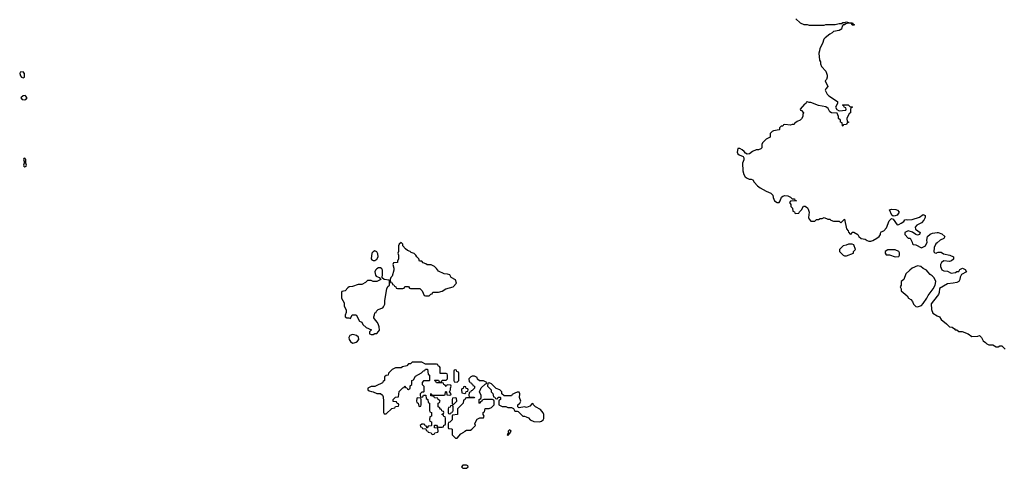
# Model space of a CAD drawing. Header units: inches. Extents: x 2473073 to 2657680, y 705365 to 849016.
# Tile 113 of 151: x 2600194 to 2610716, y 723234 to 728023. Entities that reach past the tile are written whole.
import ezdxf

# ---------------------------------------------------------------- set-up
doc = ezdxf.new("R2010")
doc.units = ezdxf.units.IN
doc.header["$MEASUREMENT"] = 0
doc.layers.add('C6702', color=7, linetype='Continuous')
doc.layers.add('C6712', color=7, linetype='Continuous')

msp = doc.modelspace()

# ---------------------------------------------------------------- linework, layer by layer
at = {"layer": 'C6702', "color": 5, "elevation": 40}
for points in [[(2608490, 728034), (2608534, 727990), (2608573, 727973), (2608610, 727972), (2608630, 727965), (2608790, 727965), (2608810, 727971), (2608910, 727972), (2608950, 727982), (2608978, 727982), (2608990, 727992), (2609007, 727993), (2609030, 728002), (2609053, 727993), (2609094, 727990), (2609098, 727978), (2609114, 727970), (2609110, 727966), (2609090, 727966), (2609082, 727982), (2609050, 727986), (2609022, 727978), (2609010, 727968), (2608993, 727967), (2608984, 727956), (2608976, 727924), (2608970, 727918), (2608951, 727909), (2608890, 727898), (2608877, 727883), (2608850, 727868), (2608802, 727830), (2608786, 727814), (2608772, 727770), (2608744, 727716), (2608742, 727690), (2608733, 727667), (2608742, 727590), (2608752, 727572), (2608753, 727553), (2608764, 727524), (2608810, 727474), (2608825, 727430), (2608825, 727410), (2608816, 727384), (2608802, 727370), (2608832, 727310), (2608810, 727286), (2608802, 727270), (2608822, 727230), (2608842, 727210), (2608932, 727150), (2608934, 727130), (2608912, 727090), (2608925, 727065), (2608950, 727052), (2609022, 727058), (2609026, 727070), (2609022, 727082), (2609007, 727087), (2609002, 727102), (2608986, 727110), (2608990, 727114), (2609047, 727113), (2609070, 727094), (2609090, 727094), (2609094, 727090), (2609078, 727082), (2609074, 727070), (2609074, 727030), (2609058, 727022), (2609034, 726970), (2609038, 726938), (2609054, 726930), (2609038, 726922), (2609030, 726906), (2608998, 726902), (2608990, 726886), (2608986, 726890), (2608982, 726922), (2608966, 726930), (2608966, 726950), (2608946, 726970), (2608946, 726990), (2608930, 727026), (2608870, 727028), (2608850, 727038), (2608834, 727074), (2608810, 727094), (2608730, 727109), (2608650, 727138), (2608630, 727138), (2608610, 727146), (2608598, 727142), (2608594, 727130), (2608580, 727120), (2608534, 727070), (2608538, 727058), (2608550, 727054), (2608572, 727030), (2608562, 727010), (2608562, 726990), (2608550, 726966), (2608534, 726950), (2608502, 726938), (2608490, 726926), (2608478, 726922), (2608470, 726906), (2608450, 726906), (2608430, 726898), (2608370, 726906), (2608358, 726902), (2608350, 726886), (2608330, 726886), (2608314, 726870), (2608314, 726850), (2608310, 726846), (2608250, 726838), (2608234, 726830), (2608214, 726810), (2608214, 726770), (2608170, 726748), (2608131, 726709), (2608125, 726690), (2608124, 726656), (2608115, 726645), (2608090, 726635), (2608065, 726635), (2608024, 726616), (2607994, 726590), (2607970, 726588), (2607950, 726598), (2607937, 726617), (2607915, 726635), (2607890, 726649), (2607870, 726648), (2607861, 726610), (2607870, 726592), (2607882, 726582), (2607924, 726564), (2607932, 726550), (2607931, 726529), (2607918, 726490), (2607922, 726410), (2607932, 726370), (2607947, 726347), (2607970, 726332), (2607990, 726322), (2608010, 726322), (2608030, 726314), (2608042, 726290), (2608078, 726250), (2608108, 726228), (2608171, 726191), (2608222, 726170), (2608242, 726150), (2608246, 726126), (2608262, 726090), (2608290, 726072), (2608310, 726072), (2608322, 726090), (2608335, 726130), (2608350, 726141), (2608370, 726147), (2608403, 726143), (2608432, 726130), (2608450, 726112), (2608474, 726110), (2608478, 726098), (2608494, 726090), (2608430, 726086), (2608422, 726070), (2608434, 726050), (2608434, 726030), (2608454, 726010), (2608458, 725978), (2608473, 725973), (2608478, 725958), (2608490, 725954), (2608522, 725958), (2608527, 725973), (2608550, 725994), (2608570, 726034), (2608587, 726033), (2608614, 726014), (2608622, 726002), (2608631, 725970), (2608625, 725910), (2608630, 725894), (2608650, 725874), (2608690, 725874), (2608708, 725892), (2608730, 725892), (2608750, 725902), (2608770, 725902), (2608790, 725912), (2608830, 725894), (2608850, 725894), (2608864, 725884), (2608890, 725874), (2608952, 725872), (2608970, 725854), (2609010, 725894), (2609031, 725790), (2609047, 725770), (2609050, 725754), (2609070, 725734), (2609082, 725738), (2609090, 725754), (2609110, 725754), (2609151, 725731), (2609162, 725710), (2609186, 725686), (2609230, 725682), (2609250, 725665), (2609270, 725658), (2609290, 725658), (2609310, 725666), (2609355, 725690), (2609379, 725710), (2609393, 725730), (2609394, 725746), (2609402, 725758), (2609430, 725771), (2609459, 725801), (2609485, 725875), (2609510, 725902), (2609530, 725894), (2609572, 725832), (2609590, 725836), (2609615, 725850), (2609642, 725870), (2609654, 725886), (2609670, 725892), (2609687, 725887), (2609730, 725891), (2609810, 725916), (2609850, 725942), (2609870, 725934), (2609872, 725910), (2609858, 725882), (2609830, 725855), (2609782, 725830), (2609765, 725810), (2609766, 725786), (2609818, 725750), (2609811, 725729), (2609790, 725724), (2609770, 725729), (2609734, 725754), (2609690, 725769), (2609652, 725750), (2609652, 725730), (2609690, 725692), (2609712, 725690), (2609732, 725650), (2609734, 725630), (2609744, 725624), (2609770, 725618), (2609830, 725587), (2609873, 725610), (2609892, 725648), (2609889, 725671), (2609895, 725710), (2609925, 725735), (2609950, 725746), (2610000, 725750)], [(2610000, 725642), (2609986, 725630), (2609966, 725590), (2609964, 725544), (2609973, 725533), (2609990, 725532), (2610000, 725537)], [(2610000, 725073), (2609933, 724990), (2609937, 724930), (2609951, 724891), (2610000, 724863)]]:
    msp.add_lwpolyline(points, dxfattribs=at)
for points in [[(2600230, 727466), (2600198, 727462), (2600194, 727450), (2600204, 727424), (2600214, 727410), (2600230, 727402), (2600246, 727410), (2600246, 727450)], [(2600253, 727213), (2600230, 727209), (2600205, 727190), (2600222, 727170), (2600250, 727167), (2600258, 727170), (2600274, 727190)], [(2600250, 726546), (2600238, 726542), (2600234, 726530), (2600242, 726510), (2600242, 726490), (2600234, 726470), (2600238, 726458), (2600250, 726454), (2600262, 726458), (2600266, 726470), (2600258, 726490), (2600258, 726530)], [(2609530, 725926), (2609516, 725936), (2609490, 725992), (2609510, 726002), (2609557, 725997), (2609574, 725990), (2609594, 725970), (2609570, 725938), (2609550, 725928)], [(2604270, 725646), (2604250, 725626), (2604242, 725610), (2604242, 725550), (2604234, 725530), (2604242, 725510), (2604242, 725470), (2604233, 725447), (2604232, 725430), (2604190, 725426), (2604182, 725410), (2604191, 725371), (2604191, 725350), (2604176, 725284), (2604162, 725270), (2604154, 725250), (2604158, 725218), (2604173, 725213), (2604178, 725198), (2604193, 725193), (2604198, 725178), (2604213, 725173), (2604218, 725158), (2604230, 725154), (2604290, 725154), (2604302, 725158), (2604310, 725174), (2604350, 725174), (2604358, 725158), (2604370, 725154), (2604470, 725154), (2604494, 725130), (2604518, 725078), (2604530, 725074), (2604570, 725074), (2604587, 725093), (2604602, 725098), (2604610, 725114), (2604670, 725114), (2604710, 725125), (2604749, 725151), (2604828, 725170), (2604862, 725210), (2604850, 725246), (2604806, 725270), (2604790, 725298), (2604767, 725307), (2604729, 725309), (2604670, 725338), (2604650, 725368), (2604636, 725376), (2604626, 725390), (2604590, 725408), (2604550, 725406), (2604536, 725416), (2604507, 725427), (2604490, 725446), (2604467, 725447), (2604458, 725470), (2604438, 725490), (2604428, 725510), (2604410, 725528), (2604379, 725539), (2604366, 725550), (2604338, 725558), (2604316, 725576), (2604288, 725608), (2604287, 725627)], [(2609090, 725628), (2609053, 725627), (2609025, 725615), (2608994, 725610), (2608954, 725570), (2608954, 725550), (2608994, 725510), (2609010, 725502), (2609030, 725502), (2609106, 725530), (2609106, 725550), (2609126, 725570), (2609110, 725618)], [(2603990, 725554), (2603970, 725544), (2603959, 725530), (2603951, 725471), (2603958, 725458), (2603971, 725451), (2603990, 725451), (2604010, 725466), (2604025, 725490), (2604023, 725523), (2604010, 725544)], [(2609550, 725568), (2609470, 725568), (2609442, 725550), (2609442, 725530), (2609453, 725513), (2609490, 725512), (2609550, 725492), (2609590, 725494), (2609598, 725510), (2609596, 725536), (2609588, 725548)], [(2604050, 725373), (2604030, 725373), (2604010, 725365), (2603997, 725350), (2603991, 725330), (2603997, 725297), (2604005, 725285), (2604034, 725270), (2604054, 725250), (2604010, 725228), (2603970, 725229), (2603950, 725238), (2603910, 725238), (2603890, 725218), (2603850, 725198), (2603810, 725198), (2603750, 725175), (2603714, 725170), (2603700, 725160), (2603673, 725127), (2603638, 725122), (2603634, 725110), (2603634, 725050), (2603660, 725000), (2603662, 724970), (2603684, 724924), (2603684, 724896), (2603674, 724870), (2603674, 724850), (2603690, 724842), (2603710, 724842), (2603730, 724834), (2603747, 724873), (2603791, 724871), (2603825, 724805), (2603850, 724794), (2603862, 724770), (2603897, 724737), (2603953, 724713), (2603932, 724690), (2603934, 724670), (2603950, 724662), (2603970, 724662), (2603990, 724674), (2604010, 724674), (2604030, 724694), (2604038, 724710), (2604036, 724744), (2604030, 724766), (2604018, 724790), (2603995, 724815), (2603980, 724840), (2603978, 724850), (2603987, 724873), (2603988, 724892), (2604002, 724898), (2604006, 724910), (2604026, 724930), (2604074, 724946), (2604083, 724957), (2604095, 724985), (2604096, 725024), (2604118, 725150), (2604130, 725174), (2604146, 725190), (2604146, 725230), (2604142, 725242), (2604090, 725248), (2604066, 725266), (2604073, 725307), (2604072, 725350), (2604064, 725364)], [(2609790, 725395), (2609730, 725369), (2609705, 725350), (2609665, 725310), (2609642, 725250), (2609614, 725230), (2609614, 725190), (2609602, 725170), (2609614, 725150), (2609614, 725130), (2609677, 725077), (2609694, 725050), (2609717, 725037), (2609735, 725015), (2609746, 724986), (2609770, 724962), (2609790, 724958), (2609810, 724965), (2609830, 724972), (2609850, 724992), (2609890, 725052), (2609901, 725079), (2609956, 725150), (2609979, 725190), (2609984, 725230), (2609968, 725268), (2609946, 725290), (2609923, 725303), (2609898, 725330), (2609886, 725350), (2609850, 725366), (2609826, 725390)], [(2603750, 724661), (2603723, 724650), (2603713, 724630), (2603716, 724610), (2603730, 724586), (2603751, 724571), (2603770, 724573), (2603790, 724582), (2603803, 724590), (2603818, 724610), (2603815, 724635), (2603792, 724652), (2603770, 724660)], [(2604490, 724368), (2604390, 724366), (2604370, 724348), (2604350, 724348), (2604331, 724329), (2604284, 724316), (2604270, 724308), (2604210, 724308), (2604174, 724290), (2604134, 724250), (2604133, 724227), (2604110, 724226), (2604094, 724210), (2604094, 724170), (2604078, 724162), (2604070, 724146), (2604004, 724116), (2603990, 724106), (2603950, 724106), (2603914, 724090), (2603914, 724070), (2603930, 724062), (2603953, 724053), (2603972, 724052), (2604010, 724032), (2604050, 724032), (2604070, 724014), (2604077, 723997), (2604082, 723950), (2604082, 723830), (2604090, 723814), (2604110, 723814), (2604170, 723874), (2604202, 723878), (2604210, 723894), (2604242, 723898), (2604246, 723910), (2604242, 723922), (2604227, 723927), (2604222, 723942), (2604187, 723947), (2604186, 723970), (2604210, 723994), (2604242, 723998), (2604250, 724054), (2604290, 724094), (2604302, 724098), (2604310, 724114), (2604318, 724098), (2604333, 724093), (2604338, 724078), (2604350, 724074), (2604366, 724090), (2604367, 724113), (2604386, 724130), (2604386, 724170), (2604402, 724178), (2604423, 724217), (2604488, 724252), (2604510, 724274), (2604522, 724278), (2604530, 724294), (2604553, 724293), (2604558, 724238), (2604574, 724230), (2604574, 724170), (2604570, 724166), (2604510, 724166), (2604494, 724150), (2604494, 724130), (2604514, 724110), (2604514, 724050), (2604510, 724046), (2604490, 724046), (2604474, 724030), (2604474, 724010), (2604478, 723998), (2604490, 723994), (2604502, 723998), (2604510, 724014), (2604533, 724013), (2604538, 723978), (2604554, 723970), (2604558, 723938), (2604574, 723930), (2604574, 723850), (2604578, 723838), (2604594, 723830), (2604594, 723790), (2604578, 723782), (2604574, 723750), (2604578, 723738), (2604594, 723730), (2604594, 723690), (2604590, 723686), (2604558, 723682), (2604550, 723666), (2604546, 723666), (2604542, 723682), (2604527, 723687), (2604522, 723702), (2604510, 723706), (2604490, 723706), (2604474, 723690), (2604478, 723678), (2604493, 723673), (2604498, 723658), (2604534, 723654), (2604538, 723638), (2604553, 723633), (2604558, 723618), (2604590, 723614), (2604598, 723598), (2604610, 723594), (2604622, 723598), (2604630, 723614), (2604662, 723618), (2604666, 723630), (2604662, 723662), (2604627, 723667), (2604627, 723693), (2604650, 723694), (2604658, 723678), (2604670, 723674), (2604710, 723674), (2604722, 723678), (2604727, 723693), (2604742, 723698), (2604746, 723710), (2604746, 723770), (2604742, 723782), (2604727, 723787), (2604722, 723802), (2604706, 723810), (2604722, 723818), (2604726, 723830), (2604722, 723842), (2604707, 723847), (2604702, 723862), (2604690, 723866), (2604682, 723882), (2604666, 723890), (2604666, 723930), (2604682, 723938), (2604686, 723950), (2604682, 723962), (2604667, 723967), (2604662, 723982), (2604627, 723987), (2604622, 724002), (2604587, 724007), (2604586, 724030), (2604593, 724033), (2604598, 724018), (2604610, 724014), (2604730, 724014), (2604742, 724018), (2604746, 724050), (2604750, 724054), (2604754, 724050), (2604758, 724018), (2604790, 724014), (2604802, 724018), (2604806, 724030), (2604786, 724050), (2604798, 724070), (2604798, 724090), (2604806, 724110), (2604802, 724122), (2604770, 724126), (2604758, 724122), (2604750, 724106), (2604742, 724122), (2604726, 724130), (2604722, 724142), (2604710, 724146), (2604650, 724146), (2604642, 724162), (2604626, 724170), (2604630, 724174), (2604670, 724174), (2604678, 724158), (2604690, 724154), (2604702, 724158), (2604710, 724174), (2604750, 724174), (2604766, 724190), (2604766, 724230), (2604762, 724242), (2604750, 724246), (2604687, 724247), (2604686, 724310), (2604682, 724322), (2604667, 724327), (2604662, 724342), (2604650, 724346), (2604530, 724346)], [(2604850, 724286), (2604838, 724282), (2604834, 724270), (2604834, 724170), (2604838, 724158), (2604870, 724154), (2604886, 724170), (2604886, 724250), (2604882, 724262), (2604867, 724267), (2604862, 724282)], [(2605030, 724218), (2605014, 724210), (2604994, 724190), (2604998, 724158), (2605010, 724154), (2605018, 724138), (2605033, 724133), (2605038, 724118), (2605054, 724110), (2605054, 724090), (2605030, 724066), (2605018, 724062), (2605010, 724046), (2604998, 724042), (2604994, 724010), (2604998, 723998), (2605010, 723994), (2605050, 723994), (2605053, 723987), (2604970, 723986), (2604958, 723982), (2604950, 723966), (2604938, 723962), (2604934, 723930), (2604872, 723870), (2604873, 723807), (2604818, 723802), (2604814, 723790), (2604814, 723750), (2604790, 723726), (2604778, 723722), (2604774, 723710), (2604774, 723670), (2604778, 723658), (2604810, 723654), (2604814, 723650), (2604814, 723590), (2604850, 723554), (2604870, 723554), (2604910, 723602), (2604940, 723620), (2604950, 723632), (2604970, 723642), (2605010, 723642), (2605026, 723650), (2605066, 723690), (2605058, 723710), (2605060, 723720), (2605083, 723757), (2605110, 723774), (2605150, 723774), (2605158, 723790), (2605146, 723810), (2605146, 723830), (2605162, 723838), (2605167, 723873), (2605210, 723874), (2605236, 723884), (2605266, 723910), (2605266, 723950), (2605262, 723962), (2605247, 723967), (2605153, 723967), (2605138, 723962), (2605134, 723950), (2605118, 723942), (2605113, 723927), (2605106, 723930), (2605106, 723970), (2605122, 723978), (2605126, 723990), (2605126, 724010), (2605108, 724052), (2605127, 724093), (2605167, 724133), (2605182, 724138), (2605186, 724150), (2605150, 724166), (2605107, 724167), (2605087, 724187), (2605082, 724202), (2605056, 724216)], [(2604950, 724106), (2604938, 724102), (2604933, 724087), (2604918, 724082), (2604914, 724070), (2604918, 724038), (2604950, 724034), (2604962, 724038), (2604967, 724053), (2604982, 724058), (2604986, 724070), (2604982, 724082), (2604967, 724087), (2604962, 724102)], [(2605210, 724146), (2605198, 724142), (2605194, 724110), (2605233, 724073), (2605234, 724050), (2605252, 724032), (2605258, 723998), (2605270, 723994), (2605278, 723978), (2605290, 723974), (2605302, 723978), (2605308, 723992), (2605330, 723994), (2605334, 723990), (2605331, 723969), (2605318, 723962), (2605314, 723950), (2605314, 723910), (2605350, 723892), (2605390, 723892), (2605410, 723882), (2605450, 723882), (2605471, 723871), (2605485, 723845), (2605510, 723845), (2605520, 723840), (2605570, 723791), (2605590, 723791), (2605605, 723785), (2605631, 723771), (2605650, 723752), (2605690, 723732), (2605750, 723731), (2605770, 723738), (2605788, 723750), (2605794, 723766), (2605794, 723810), (2605790, 723826), (2605760, 723860), (2605706, 723890), (2605686, 723910), (2605682, 723922), (2605670, 723926), (2605644, 723896), (2605610, 723882), (2605590, 723889), (2605530, 723878), (2605523, 723883), (2605518, 723890), (2605518, 723910), (2605538, 723930), (2605549, 723950), (2605534, 723990), (2605538, 724030), (2605530, 724046), (2605510, 724048), (2605484, 724036), (2605458, 724022), (2605450, 724006), (2605370, 724006), (2605348, 724028), (2605346, 724050), (2605326, 724070), (2605287, 724087), (2605236, 724136)], [(2604450, 723986), (2604438, 723982), (2604434, 723950), (2604438, 723938), (2604454, 723930), (2604458, 723898), (2604470, 723894), (2604482, 723898), (2604486, 723910), (2604486, 723970), (2604482, 723982)], [(2604850, 723986), (2604818, 723982), (2604814, 723970), (2604814, 723930), (2604818, 723918), (2604830, 723914), (2604866, 723950), (2604862, 723982)], [(2604810, 723906), (2604798, 723902), (2604793, 723887), (2604778, 723882), (2604774, 723870), (2604774, 723830), (2604778, 723818), (2604790, 723814), (2604802, 723818), (2604807, 723833), (2604822, 723838), (2604826, 723850), (2604826, 723890), (2604822, 723902)], [(2605430, 723646), (2605414, 723630), (2605418, 723602), (2605410, 723606), (2605405, 723590), (2605410, 723585), (2605418, 723590), (2605420, 723600), (2605430, 723602), (2605446, 723630)], [(2604970, 723266), (2604930, 723266), (2604914, 723250), (2604930, 723234), (2604970, 723234), (2604986, 723250), (2604982, 723262)]]:
    msp.add_lwpolyline(points, close=True, dxfattribs=at)
at = {"layer": 'C6712', "color": 5, "elevation": 40}
for points in [[(2610000, 725750), (2610010, 725751), (2610050, 725738), (2610082, 725710), (2610071, 725689), (2610030, 725669), (2610000, 725642)], [(2610000, 725537), (2610010, 725542), (2610040, 725540), (2610065, 725525), (2610134, 725510), (2610172, 725490), (2610172, 725468), (2610152, 725448), (2610130, 725442), (2610070, 725449), (2610045, 725430), (2610036, 725410), (2610036, 725390), (2610050, 725352), (2610070, 725341), (2610110, 725338), (2610150, 725318), (2610196, 725324), (2610210, 725334), (2610230, 725334), (2610242, 725358), (2610270, 725371), (2610297, 725357), (2610314, 725330), (2610258, 725302), (2610244, 725276), (2610242, 725250), (2610232, 725228), (2610210, 725218), (2610171, 725209), (2610110, 725204), (2610025, 725155), (2610020, 725110), (2610013, 725090), (2610000, 725073)], [(2610000, 724863), (2610022, 724850), (2610043, 724823), (2610098, 724778), (2610130, 724745), (2610160, 724740), (2610184, 724724), (2610190, 724714), (2610210, 724714), (2610230, 724694), (2610267, 724693), (2610331, 724671), (2610370, 724642), (2610435, 724645), (2610452, 724652), (2610474, 724630), (2610490, 724594), (2610517, 724577), (2610530, 724562), (2610550, 724552), (2610592, 724552), (2610630, 724532), (2610650, 724532), (2610670, 724542), (2610690, 724542), (2610726, 724506)]]:
    msp.add_lwpolyline(points, dxfattribs=at)

doc.saveas('drawing.dxf')
